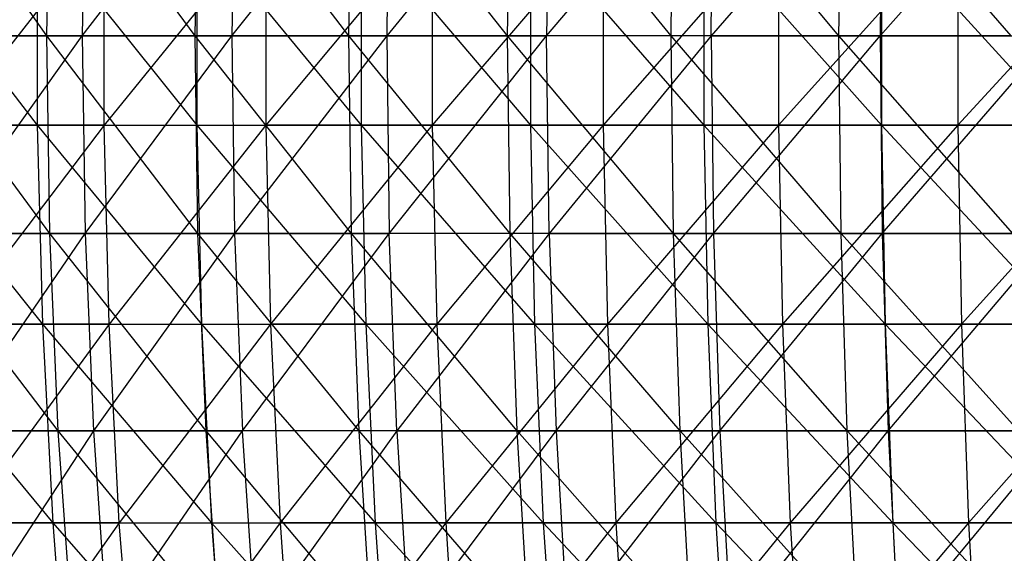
# Model space of a CAD drawing. Extents: x -125 to 125, y -143 to 0.
# Tile 48 of 256: x -37.62 to -25.2, y -89.53 to -82.8. Entities that reach past the tile are written whole.
import ezdxf

# ---------------------------------------------------------------- set-up
doc = ezdxf.new("R2010")
doc.units = 0
doc.header["$LTSCALE"] = 25.4
doc.layers.get('0').update_dxf_attribs({"linetype": 'CONTINUOUS'})

# ---------------------------------------------------------------- blocks, each defined once
blk = doc.blocks.new('NL2500027000_STL_3')
at = {"color": 0}
for p, q in [((-37.273, -83, 42.054), (-39.037, -80.506, 40.352)), ((-37.273, -83, 42.054), (-39.037, -80.506, 40.352)), ((-37.273, -83, 42.054), (-37.24, -80.506, 42.016)), ((-37.273, -83, 42.054), (-37.24, -80.506, 42.016)), ((-35.404, -83, 43.64), (-37.24, -80.506, 42.016)), ((-35.404, -83, 43.64), (-37.24, -80.506, 42.016)), ((-36.796, -80.506, -42.406), (-36.829, -83, -42.444)), ((-36.829, -83, -42.444), (-34.911, -80.506, -43.97)), ((-36.796, -80.506, -42.406), (-36.829, -83, -42.444)), ((-36.829, -83, -42.444), (-34.911, -80.506, -43.97)), ((-35.404, -83, 43.64), (-35.372, -80.506, 43.6)), ((-35.404, -83, 43.64), (-35.372, -80.506, 43.6)), ((-33.466, -83, 45.142), (-35.372, -80.506, 43.6)), ((-33.466, -83, 45.142), (-35.372, -80.506, 43.6)), ((-34.911, -80.506, -43.97), (-34.942, -83, -44.01)), ((-34.942, -83, -44.01), (-32.96, -80.506, -45.451)), ((-34.911, -80.506, -43.97), (-34.942, -83, -44.01)), ((-34.942, -83, -44.01), (-32.96, -80.506, -45.451)), ((-33.466, -83, 45.142), (-33.436, -80.506, 45.102)), ((-33.466, -83, 45.142), (-33.436, -80.506, 45.102)), ((-31.465, -83, 46.559), (-33.436, -80.506, 45.102)), ((-31.465, -83, 46.559), (-33.436, -80.506, 45.102)), ((-30.946, -80.506, -46.846), (-32.989, -83, -45.492)), ((-32.96, -80.506, -45.451), (-32.989, -83, -45.492)), ((-30.946, -80.506, -46.846), (-32.989, -83, -45.492)), ((-32.96, -80.506, -45.451), (-32.989, -83, -45.492)), ((-31.465, -83, 46.559), (-31.437, -80.506, 46.517)), ((-31.465, -83, 46.559), (-31.437, -80.506, 46.517)), ((-29.405, -83, 47.887), (-31.437, -80.506, 46.517)), ((-29.405, -83, 47.887), (-31.437, -80.506, 46.517)), ((-30.946, -80.506, -46.846), (-30.974, -83, -46.888)), ((-30.974, -83, -46.888), (-28.873, -80.506, -48.151)), ((-30.946, -80.506, -46.846), (-30.974, -83, -46.888)), ((-30.974, -83, -46.888), (-28.873, -80.506, -48.151)), ((-29.405, -83, 47.887), (-29.378, -80.506, 47.844)), ((-29.405, -83, 47.887), (-29.378, -80.506, 47.844)), ((-27.288, -83, 49.124), (-29.378, -80.506, 47.844)), ((-27.288, -83, 49.124), (-29.378, -80.506, 47.844)), ((-26.745, -80.506, -49.365), (-28.899, -83, -48.194)), ((-28.899, -83, -48.194), (-28.873, -80.506, -48.151)), ((-28.899, -83, -48.194), (-28.873, -80.506, -48.151)), ((-26.745, -80.506, -49.365), (-28.899, -83, -48.194)), ((-27.288, -83, 49.124), (-27.263, -80.506, 49.08)), ((-27.288, -83, 49.124), (-27.263, -80.506, 49.08)), ((-25.119, -83, 50.268), (-27.263, -80.506, 49.08)), ((-25.119, -83, 50.268), (-27.263, -80.506, 49.08)), ((-26.745, -80.506, -49.365), (-26.769, -83, -49.409)), ((-26.769, -83, -49.409), (-24.567, -80.506, -50.484)), ((-26.745, -80.506, -49.365), (-26.769, -83, -49.409)), ((-26.769, -83, -49.409), (-24.567, -80.506, -50.484)), ((-39.34, -81.612, 45.286), (-37.396, -84.125, 46.904)), ((-39.34, -81.612, 45.286), (-37.396, -84.125, 46.904)), ((-36.553, -81.612, -47.564), (-38.526, -84.125, -45.981)), ((-36.553, -81.612, -47.564), (-38.526, -84.125, -45.981)), ((-37.396, -81.612, 46.904), (-35.385, -84.125, 48.439)), ((-37.396, -81.612, 46.904), (-35.385, -84.125, 48.439)), ((-37.396, -81.612, 46.904), (-37.396, -84.125, 46.904)), ((-37.396, -81.612, 46.904), (-37.396, -84.125, 46.904)), ((-36.553, -84.125, -47.564), (-36.553, -81.612, -47.564)), ((-34.515, -81.612, -49.062), (-36.553, -84.125, -47.564)), ((-34.515, -81.612, -49.062), (-36.553, -84.125, -47.564)), ((-36.553, -84.125, -47.564), (-36.553, -81.612, -47.564)), ((-35.385, -81.612, 48.438), (-33.312, -84.125, 49.887)), ((-35.385, -81.612, 48.438), (-33.312, -84.125, 49.887)), ((-35.385, -81.612, 48.438), (-35.385, -84.125, 48.439)), ((-35.385, -81.612, 48.438), (-35.385, -84.125, 48.439)), ((-34.515, -81.612, -49.062), (-34.515, -84.125, -49.063)), ((-34.515, -81.612, -49.062), (-34.515, -84.125, -49.063)), ((-32.416, -81.612, -50.474), (-34.515, -84.125, -49.063)), ((-32.416, -81.612, -50.474), (-34.515, -84.125, -49.063)), ((-33.312, -81.612, 49.887), (-31.179, -84.125, 51.247)), ((-33.312, -81.612, 49.887), (-31.179, -84.125, 51.247)), ((-33.312, -81.612, 49.887), (-33.312, -84.125, 49.887)), ((-33.312, -81.612, 49.887), (-33.312, -84.125, 49.887)), ((-32.416, -81.612, -50.474), (-32.416, -84.125, -50.474)), ((-32.416, -81.612, -50.474), (-32.416, -84.125, -50.474)), ((-30.26, -81.612, -51.795), (-32.416, -84.125, -50.474)), ((-30.26, -81.612, -51.795), (-32.416, -84.125, -50.474)), ((-31.179, -81.612, 51.247), (-28.991, -84.125, 52.516)), ((-31.179, -81.612, 51.247), (-28.991, -84.125, 52.516)), ((-31.179, -81.612, 51.247), (-31.179, -84.125, 51.247)), ((-31.179, -81.612, 51.247), (-31.179, -84.125, 51.247)), ((-30.26, -81.612, -51.795), (-30.26, -84.125, -51.796)), ((-30.26, -81.612, -51.795), (-30.26, -84.125, -51.796)), ((-28.049, -81.612, -53.025), (-30.26, -84.125, -51.796)), ((-28.049, -81.612, -53.025), (-30.26, -84.125, -51.796)), ((-28.991, -81.612, 52.516), (-26.751, -84.125, 53.692)), ((-28.991, -81.612, 52.516), (-26.751, -84.125, 53.692)), ((-28.991, -81.612, 52.516), (-28.991, -84.125, 52.516)), ((-28.991, -81.612, 52.516), (-28.991, -84.125, 52.516)), ((-28.049, -81.612, -53.025), (-28.049, -84.125, -53.025)), ((-28.049, -81.612, -53.025), (-28.049, -84.125, -53.025)), ((-25.789, -81.612, -54.16), (-28.049, -84.125, -53.025)), ((-25.789, -81.612, -54.16), (-28.049, -84.125, -53.025)), ((-26.751, -81.612, 53.691), (-24.464, -84.125, 54.772)), ((-26.751, -81.612, 53.691), (-24.464, -84.125, 54.772)), ((-26.751, -81.612, 53.691), (-26.751, -84.125, 53.692)), ((-26.751, -81.612, 53.691), (-26.751, -84.125, 53.692)), ((-25.789, -81.612, -54.16), (-25.789, -84.125, -54.161)), ((-25.789, -81.612, -54.16), (-25.789, -84.125, -54.161)), ((-23.483, -81.612, -55.199), (-25.789, -84.125, -54.161)), ((-23.483, -81.612, -55.199), (-25.789, -84.125, -54.161)), ((-37.273, -83, 42.054), (-39.072, -83, 40.388)), ((-37.273, -83, 42.054), (-39.072, -83, 40.388)), ((-37.237, -85.494, 42.012), (-39.072, -83, 40.388)), ((-37.237, -85.494, 42.012), (-39.072, -83, 40.388)), ((-38.645, -83, -40.797), (-36.829, -83, -42.444)), ((-38.645, -83, -40.797), (-36.829, -83, -42.444)), ((-38.607, -85.494, -40.757), (-36.829, -83, -42.444)), ((-38.607, -85.494, -40.757), (-36.829, -83, -42.444)), ((-35.404, -83, 43.64), (-37.273, -83, 42.054)), ((-35.404, -83, 43.64), (-37.273, -83, 42.054)), ((-35.369, -85.494, 43.597), (-37.273, -83, 42.054)), ((-35.369, -85.494, 43.597), (-37.273, -83, 42.054)), ((-37.237, -85.494, 42.012), (-37.273, -83, 42.054)), ((-37.237, -85.494, 42.012), (-37.273, -83, 42.054)), ((-36.829, -83, -42.444), (-34.942, -83, -44.01)), ((-36.829, -83, -42.444), (-34.942, -83, -44.01)), ((-36.829, -83, -42.444), (-36.793, -85.494, -42.402)), ((-36.829, -83, -42.444), (-36.793, -85.494, -42.402)), ((-36.793, -85.494, -42.402), (-34.942, -83, -44.01)), ((-36.793, -85.494, -42.402), (-34.942, -83, -44.01)), ((-33.466, -83, 45.142), (-35.404, -83, 43.64)), ((-33.466, -83, 45.142), (-35.404, -83, 43.64)), ((-33.434, -85.494, 45.098), (-35.404, -83, 43.64)), ((-33.434, -85.494, 45.098), (-35.404, -83, 43.64)), ((-35.369, -85.494, 43.597), (-35.404, -83, 43.64)), ((-35.369, -85.494, 43.597), (-35.404, -83, 43.64)), ((-34.942, -83, -44.01), (-32.989, -83, -45.492)), ((-34.942, -83, -44.01), (-32.989, -83, -45.492)), ((-34.942, -83, -44.01), (-34.908, -85.494, -43.967)), ((-34.942, -83, -44.01), (-34.908, -85.494, -43.967)), ((-32.989, -83, -45.492), (-34.908, -85.494, -43.967)), ((-32.989, -83, -45.492), (-34.908, -85.494, -43.967)), ((-31.465, -83, 46.559), (-33.466, -83, 45.142)), ((-31.465, -83, 46.559), (-33.466, -83, 45.142)), ((-31.435, -85.494, 46.513), (-33.466, -83, 45.142)), ((-31.435, -85.494, 46.513), (-33.466, -83, 45.142)), ((-33.434, -85.494, 45.098), (-33.466, -83, 45.142)), ((-33.434, -85.494, 45.098), (-33.466, -83, 45.142)), ((-32.989, -83, -45.492), (-30.974, -83, -46.888)), ((-32.989, -83, -45.492), (-30.974, -83, -46.888)), ((-32.989, -83, -45.492), (-32.957, -85.494, -45.447)), ((-32.989, -83, -45.492), (-32.957, -85.494, -45.447)), ((-32.957, -85.494, -45.447), (-30.974, -83, -46.888)), ((-32.957, -85.494, -45.447), (-30.974, -83, -46.888)), ((-29.405, -83, 47.887), (-31.465, -83, 46.559)), ((-29.405, -83, 47.887), (-31.465, -83, 46.559)), ((-29.376, -85.494, 47.84), (-31.465, -83, 46.559)), ((-29.376, -85.494, 47.84), (-31.465, -83, 46.559)), ((-31.435, -85.494, 46.513), (-31.465, -83, 46.559)), ((-31.435, -85.494, 46.513), (-31.465, -83, 46.559)), ((-30.943, -85.494, -46.842), (-30.974, -83, -46.888)), ((-30.943, -85.494, -46.842), (-30.974, -83, -46.888)), ((-28.899, -83, -48.194), (-30.974, -83, -46.888)), ((-28.899, -83, -48.194), (-30.974, -83, -46.888)), ((-28.899, -83, -48.194), (-30.943, -85.494, -46.842)), ((-28.899, -83, -48.194), (-30.943, -85.494, -46.842)), ((-27.288, -83, 49.124), (-29.405, -83, 47.887)), ((-27.288, -83, 49.124), (-29.405, -83, 47.887)), ((-27.261, -85.494, 49.076), (-29.405, -83, 47.887)), ((-27.261, -85.494, 49.076), (-29.405, -83, 47.887)), ((-29.376, -85.494, 47.84), (-29.405, -83, 47.887)), ((-29.376, -85.494, 47.84), (-29.405, -83, 47.887)), ((-28.899, -83, -48.194), (-26.769, -83, -49.409)), ((-28.899, -83, -48.194), (-26.769, -83, -49.409)), ((-28.899, -83, -48.194), (-28.871, -85.494, -48.147)), ((-28.899, -83, -48.194), (-28.871, -85.494, -48.147)), ((-28.871, -85.494, -48.147), (-26.769, -83, -49.409)), ((-28.871, -85.494, -48.147), (-26.769, -83, -49.409)), ((-25.119, -83, 50.268), (-27.288, -83, 49.124)), ((-25.119, -83, 50.268), (-27.288, -83, 49.124)), ((-25.094, -85.494, 50.219), (-27.288, -83, 49.124)), ((-25.094, -85.494, 50.219), (-27.288, -83, 49.124)), ((-27.261, -85.494, 49.076), (-27.288, -83, 49.124)), ((-27.261, -85.494, 49.076), (-27.288, -83, 49.124)), ((-26.769, -83, -49.409), (-24.589, -83, -50.529)), ((-26.769, -83, -49.409), (-24.589, -83, -50.529)), ((-26.769, -83, -49.409), (-26.743, -85.494, -49.36)), ((-26.769, -83, -49.409), (-26.743, -85.494, -49.36)), ((-26.743, -85.494, -49.36), (-24.589, -83, -50.529)), ((-26.743, -85.494, -49.36), (-24.589, -83, -50.529)), ((-39.34, -84.125, 45.286), (-37.396, -84.125, 46.904)), ((-39.34, -84.125, 45.286), (-37.396, -84.125, 46.904)), ((-39.34, -84.125, 45.286), (-37.331, -86.636, 46.822)), ((-39.34, -84.125, 45.286), (-37.331, -86.636, 46.822)), ((-36.553, -84.125, -47.564), (-38.526, -84.125, -45.981)), ((-36.553, -84.125, -47.564), (-38.526, -84.125, -45.981)), ((-36.553, -84.125, -47.564), (-38.458, -86.636, -45.9)), ((-36.553, -84.125, -47.564), (-38.458, -86.636, -45.9)), ((-37.396, -84.125, 46.904), (-35.385, -84.125, 48.439)), ((-37.396, -84.125, 46.904), (-35.385, -84.125, 48.439)), ((-37.396, -84.125, 46.904), (-35.324, -86.636, 48.354)), ((-37.396, -84.125, 46.904), (-35.324, -86.636, 48.354)), ((-37.396, -84.125, 46.904), (-37.331, -86.636, 46.822)), ((-37.396, -84.125, 46.904), (-37.331, -86.636, 46.822)), ((-36.489, -86.636, -47.481), (-36.553, -84.125, -47.564)), ((-36.553, -84.125, -47.564), (-34.515, -84.125, -49.063)), ((-36.553, -84.125, -47.564), (-34.515, -84.125, -49.063)), ((-36.489, -86.636, -47.481), (-36.553, -84.125, -47.564)), ((-34.515, -84.125, -49.063), (-36.489, -86.636, -47.481)), ((-34.515, -84.125, -49.063), (-36.489, -86.636, -47.481)), ((-35.385, -84.125, 48.439), (-33.312, -84.125, 49.887)), ((-35.385, -84.125, 48.439), (-33.312, -84.125, 49.887)), ((-35.385, -84.125, 48.439), (-33.254, -86.636, 49.8)), ((-35.385, -84.125, 48.439), (-33.254, -86.636, 49.8)), ((-35.385, -84.125, 48.439), (-35.324, -86.636, 48.354)), ((-35.385, -84.125, 48.439), (-35.324, -86.636, 48.354)), ((-32.416, -84.125, -50.474), (-34.515, -84.125, -49.063)), ((-34.515, -84.125, -49.063), (-34.455, -86.636, -48.977)), ((-34.515, -84.125, -49.063), (-34.455, -86.636, -48.977)), ((-32.416, -84.125, -50.474), (-34.515, -84.125, -49.063)), ((-32.416, -84.125, -50.474), (-34.455, -86.636, -48.977)), ((-32.416, -84.125, -50.474), (-34.455, -86.636, -48.977)), ((-33.312, -84.125, 49.887), (-31.179, -84.125, 51.247)), ((-33.312, -84.125, 49.887), (-31.179, -84.125, 51.247)), ((-33.312, -84.125, 49.887), (-31.125, -86.636, 51.158)), ((-33.312, -84.125, 49.887), (-31.125, -86.636, 51.158)), ((-33.312, -84.125, 49.887), (-33.254, -86.636, 49.8)), ((-33.312, -84.125, 49.887), (-33.254, -86.636, 49.8)), ((-30.26, -84.125, -51.796), (-32.416, -84.125, -50.474)), ((-32.416, -84.125, -50.474), (-32.36, -86.636, -50.386)), ((-32.416, -84.125, -50.474), (-32.36, -86.636, -50.386)), ((-30.26, -84.125, -51.796), (-32.416, -84.125, -50.474)), ((-30.26, -84.125, -51.796), (-32.36, -86.636, -50.386)), ((-30.26, -84.125, -51.796), (-32.36, -86.636, -50.386)), ((-31.179, -84.125, 51.247), (-28.991, -84.125, 52.516)), ((-31.179, -84.125, 51.247), (-28.991, -84.125, 52.516)), ((-31.179, -84.125, 51.247), (-28.94, -86.636, 52.424)), ((-31.179, -84.125, 51.247), (-28.94, -86.636, 52.424)), ((-31.179, -84.125, 51.247), (-31.125, -86.636, 51.158)), ((-31.179, -84.125, 51.247), (-31.125, -86.636, 51.158)), ((-28.049, -84.125, -53.025), (-30.26, -84.125, -51.796)), ((-30.26, -84.125, -51.796), (-30.207, -86.636, -51.705)), ((-30.26, -84.125, -51.796), (-30.207, -86.636, -51.705)), ((-28.049, -84.125, -53.025), (-30.26, -84.125, -51.796)), ((-28.049, -84.125, -53.025), (-30.207, -86.636, -51.705)), ((-28.049, -84.125, -53.025), (-30.207, -86.636, -51.705)), ((-28.991, -84.125, 52.516), (-26.751, -84.125, 53.692)), ((-28.991, -84.125, 52.516), (-26.751, -84.125, 53.692)), ((-28.991, -84.125, 52.516), (-26.705, -86.636, 53.598)), ((-28.991, -84.125, 52.516), (-26.705, -86.636, 53.598)), ((-28.991, -84.125, 52.516), (-28.94, -86.636, 52.424)), ((-28.991, -84.125, 52.516), (-28.94, -86.636, 52.424)), ((-25.789, -84.125, -54.161), (-28.049, -84.125, -53.025)), ((-28.049, -84.125, -53.025), (-28, -86.636, -52.932)), ((-28.049, -84.125, -53.025), (-28, -86.636, -52.932)), ((-25.789, -84.125, -54.161), (-28.049, -84.125, -53.025)), ((-25.789, -84.125, -54.161), (-28, -86.636, -52.932)), ((-25.789, -84.125, -54.161), (-28, -86.636, -52.932)), ((-26.751, -84.125, 53.692), (-24.464, -84.125, 54.772)), ((-26.751, -84.125, 53.692), (-24.464, -84.125, 54.772)), ((-26.751, -84.125, 53.692), (-24.421, -86.636, 54.676)), ((-26.751, -84.125, 53.692), (-24.421, -86.636, 54.676)), ((-26.751, -84.125, 53.692), (-26.705, -86.636, 53.598)), ((-26.751, -84.125, 53.692), (-26.705, -86.636, 53.598)), ((-23.483, -84.125, -55.2), (-25.789, -84.125, -54.161)), ((-25.789, -84.125, -54.161), (-25.744, -86.636, -54.066)), ((-25.789, -84.125, -54.161), (-25.744, -86.636, -54.066)), ((-23.483, -84.125, -55.2), (-25.789, -84.125, -54.161)), ((-23.483, -84.125, -55.2), (-25.744, -86.636, -54.066)), ((-23.483, -84.125, -55.2), (-25.744, -86.636, -54.066)), ((-37.237, -85.494, 42.012), (-39.034, -85.494, 40.348)), ((-37.237, -85.494, 42.012), (-39.034, -85.494, 40.348)), ((-37.13, -87.984, 41.892), (-39.034, -85.494, 40.348)), ((-37.13, -87.984, 41.892), (-39.034, -85.494, 40.348)), ((-38.607, -85.494, -40.757), (-36.793, -85.494, -42.402)), ((-38.607, -85.494, -40.757), (-36.793, -85.494, -42.402)), ((-38.497, -87.984, -40.64), (-36.793, -85.494, -42.402)), ((-38.497, -87.984, -40.64), (-36.793, -85.494, -42.402)), ((-35.369, -85.494, 43.597), (-37.237, -85.494, 42.012)), ((-35.369, -85.494, 43.597), (-37.237, -85.494, 42.012)), ((-35.268, -87.984, 43.472), (-37.237, -85.494, 42.012)), ((-35.268, -87.984, 43.472), (-37.237, -85.494, 42.012)), ((-37.13, -87.984, 41.892), (-37.237, -85.494, 42.012)), ((-37.13, -87.984, 41.892), (-37.237, -85.494, 42.012)), ((-36.793, -85.494, -42.402), (-34.908, -85.494, -43.967)), ((-36.793, -85.494, -42.402), (-34.908, -85.494, -43.967)), ((-36.793, -85.494, -42.402), (-36.687, -87.984, -42.281)), ((-36.793, -85.494, -42.402), (-36.687, -87.984, -42.281)), ((-34.908, -85.494, -43.967), (-36.687, -87.984, -42.281)), ((-34.908, -85.494, -43.967), (-36.687, -87.984, -42.281)), ((-33.434, -85.494, 45.098), (-35.369, -85.494, 43.597)), ((-33.434, -85.494, 45.098), (-35.369, -85.494, 43.597)), ((-33.338, -87.984, 44.969), (-35.369, -85.494, 43.597)), ((-33.338, -87.984, 44.969), (-35.369, -85.494, 43.597)), ((-35.268, -87.984, 43.472), (-35.369, -85.494, 43.597)), ((-35.268, -87.984, 43.472), (-35.369, -85.494, 43.597)), ((-34.908, -85.494, -43.967), (-32.957, -85.494, -45.447)), ((-34.908, -85.494, -43.967), (-32.957, -85.494, -45.447)), ((-34.908, -85.494, -43.967), (-34.808, -87.984, -43.841)), ((-34.908, -85.494, -43.967), (-34.808, -87.984, -43.841)), ((-34.808, -87.984, -43.841), (-32.957, -85.494, -45.447)), ((-34.808, -87.984, -43.841), (-32.957, -85.494, -45.447)), ((-31.435, -85.494, 46.513), (-33.434, -85.494, 45.098)), ((-31.435, -85.494, 46.513), (-33.434, -85.494, 45.098)), ((-31.345, -87.984, 46.38), (-33.434, -85.494, 45.098)), ((-31.345, -87.984, 46.38), (-33.434, -85.494, 45.098)), ((-33.338, -87.984, 44.969), (-33.434, -85.494, 45.098)), ((-33.338, -87.984, 44.969), (-33.434, -85.494, 45.098)), ((-32.863, -87.984, -45.317), (-32.957, -85.494, -45.447)), ((-32.863, -87.984, -45.317), (-32.957, -85.494, -45.447)), ((-30.943, -85.494, -46.842), (-32.957, -85.494, -45.447)), ((-30.943, -85.494, -46.842), (-32.957, -85.494, -45.447)), ((-30.943, -85.494, -46.842), (-32.863, -87.984, -45.317)), ((-30.943, -85.494, -46.842), (-32.863, -87.984, -45.317)), ((-29.376, -85.494, 47.84), (-31.435, -85.494, 46.513)), ((-29.376, -85.494, 47.84), (-31.435, -85.494, 46.513)), ((-29.292, -87.984, 47.704), (-31.435, -85.494, 46.513)), ((-29.292, -87.984, 47.704), (-31.435, -85.494, 46.513)), ((-31.345, -87.984, 46.38), (-31.435, -85.494, 46.513)), ((-31.345, -87.984, 46.38), (-31.435, -85.494, 46.513)), ((-30.943, -85.494, -46.842), (-28.871, -85.494, -48.147)), ((-30.943, -85.494, -46.842), (-28.871, -85.494, -48.147)), ((-30.943, -85.494, -46.842), (-30.855, -87.984, -46.708)), ((-30.943, -85.494, -46.842), (-30.855, -87.984, -46.708)), ((-30.855, -87.984, -46.708), (-28.871, -85.494, -48.147)), ((-30.855, -87.984, -46.708), (-28.871, -85.494, -48.147)), ((-27.261, -85.494, 49.076), (-29.376, -85.494, 47.84)), ((-27.261, -85.494, 49.076), (-29.376, -85.494, 47.84)), ((-27.183, -87.984, 48.936), (-29.376, -85.494, 47.84)), ((-27.183, -87.984, 48.936), (-29.376, -85.494, 47.84)), ((-29.292, -87.984, 47.704), (-29.376, -85.494, 47.84)), ((-29.292, -87.984, 47.704), (-29.376, -85.494, 47.84)), ((-28.871, -85.494, -48.147), (-26.743, -85.494, -49.36)), ((-28.871, -85.494, -48.147), (-26.743, -85.494, -49.36)), ((-28.871, -85.494, -48.147), (-28.788, -87.984, -48.009)), ((-28.871, -85.494, -48.147), (-28.788, -87.984, -48.009)), ((-28.788, -87.984, -48.009), (-26.743, -85.494, -49.36)), ((-28.788, -87.984, -48.009), (-26.743, -85.494, -49.36)), ((-25.094, -85.494, 50.219), (-27.261, -85.494, 49.076)), ((-25.094, -85.494, 50.219), (-27.261, -85.494, 49.076)), ((-25.023, -87.984, 50.075), (-27.261, -85.494, 49.076)), ((-25.023, -87.984, 50.075), (-27.261, -85.494, 49.076)), ((-27.183, -87.984, 48.936), (-27.261, -85.494, 49.076)), ((-27.183, -87.984, 48.936), (-27.261, -85.494, 49.076)), ((-26.743, -85.494, -49.36), (-24.565, -85.494, -50.48)), ((-26.743, -85.494, -49.36), (-24.565, -85.494, -50.48)), ((-26.743, -85.494, -49.36), (-26.667, -87.984, -49.219)), ((-26.743, -85.494, -49.36), (-26.667, -87.984, -49.219)), ((-26.667, -87.984, -49.219), (-24.565, -85.494, -50.48)), ((-26.667, -87.984, -49.219), (-24.565, -85.494, -50.48)), ((-39.271, -86.636, 45.207), (-37.331, -86.636, 46.822)), ((-39.271, -86.636, 45.207), (-37.331, -86.636, 46.822)), ((-39.271, -86.636, 45.207), (-37.2, -89.141, 46.658)), ((-39.271, -86.636, 45.207), (-37.2, -89.141, 46.658)), ((-36.489, -86.636, -47.481), (-38.458, -86.636, -45.9)), ((-36.489, -86.636, -47.481), (-38.458, -86.636, -45.9)), ((-36.489, -86.636, -47.481), (-38.323, -89.141, -45.739)), ((-36.489, -86.636, -47.481), (-38.323, -89.141, -45.739)), ((-37.331, -86.636, 46.822), (-35.324, -86.636, 48.354)), ((-37.331, -86.636, 46.822), (-35.324, -86.636, 48.354)), ((-37.331, -86.636, 46.822), (-35.2, -89.141, 48.184)), ((-37.331, -86.636, 46.822), (-35.2, -89.141, 48.184)), ((-37.331, -86.636, 46.822), (-37.2, -89.141, 46.658)), ((-37.331, -86.636, 46.822), (-37.2, -89.141, 46.658)), ((-36.361, -89.141, -47.314), (-36.489, -86.636, -47.481)), ((-36.489, -86.636, -47.481), (-34.455, -86.636, -48.977)), ((-36.489, -86.636, -47.481), (-34.455, -86.636, -48.977)), ((-36.361, -89.141, -47.314), (-36.489, -86.636, -47.481)), ((-34.455, -86.636, -48.977), (-36.361, -89.141, -47.314)), ((-34.455, -86.636, -48.977), (-36.361, -89.141, -47.314)), ((-35.324, -86.636, 48.354), (-33.254, -86.636, 49.8)), ((-35.324, -86.636, 48.354), (-33.254, -86.636, 49.8)), ((-35.324, -86.636, 48.354), (-33.137, -89.141, 49.626)), ((-35.324, -86.636, 48.354), (-33.137, -89.141, 49.626)), ((-35.324, -86.636, 48.354), (-35.2, -89.141, 48.184)), ((-35.324, -86.636, 48.354), (-35.2, -89.141, 48.184)), ((-32.36, -86.636, -50.386), (-34.455, -86.636, -48.977)), ((-34.455, -86.636, -48.977), (-34.334, -89.141, -48.805)), ((-34.455, -86.636, -48.977), (-34.334, -89.141, -48.805)), ((-32.36, -86.636, -50.386), (-34.455, -86.636, -48.977)), ((-32.36, -86.636, -50.386), (-34.334, -89.141, -48.805)), ((-32.36, -86.636, -50.386), (-34.334, -89.141, -48.805)), ((-33.254, -86.636, 49.8), (-31.125, -86.636, 51.158)), ((-33.254, -86.636, 49.8), (-31.125, -86.636, 51.158)), ((-33.254, -86.636, 49.8), (-31.016, -89.141, 50.978)), ((-33.254, -86.636, 49.8), (-31.016, -89.141, 50.978)), ((-33.254, -86.636, 49.8), (-33.137, -89.141, 49.626)), ((-33.254, -86.636, 49.8), (-33.137, -89.141, 49.626)), ((-30.207, -86.636, -51.705), (-32.36, -86.636, -50.386)), ((-32.36, -86.636, -50.386), (-32.246, -89.141, -50.209)), ((-32.36, -86.636, -50.386), (-32.246, -89.141, -50.209)), ((-30.207, -86.636, -51.705), (-32.36, -86.636, -50.386)), ((-30.207, -86.636, -51.705), (-32.246, -89.141, -50.209)), ((-30.207, -86.636, -51.705), (-32.246, -89.141, -50.209)), ((-31.125, -86.636, 51.158), (-28.94, -86.636, 52.424)), ((-31.125, -86.636, 51.158), (-28.94, -86.636, 52.424)), ((-31.125, -86.636, 51.158), (-28.839, -89.141, 52.241)), ((-31.125, -86.636, 51.158), (-28.839, -89.141, 52.241)), ((-31.125, -86.636, 51.158), (-31.016, -89.141, 50.978)), ((-31.125, -86.636, 51.158), (-31.016, -89.141, 50.978)), ((-28, -86.636, -52.932), (-30.207, -86.636, -51.705)), ((-30.207, -86.636, -51.705), (-30.101, -89.141, -51.524)), ((-30.207, -86.636, -51.705), (-30.101, -89.141, -51.524)), ((-28, -86.636, -52.932), (-30.207, -86.636, -51.705)), ((-28, -86.636, -52.932), (-30.101, -89.141, -51.524)), ((-28, -86.636, -52.932), (-30.101, -89.141, -51.524)), ((-28.94, -86.636, 52.424), (-26.705, -86.636, 53.598)), ((-28.94, -86.636, 52.424), (-26.705, -86.636, 53.598)), ((-28.94, -86.636, 52.424), (-26.611, -89.141, 53.41)), ((-28.94, -86.636, 52.424), (-26.611, -89.141, 53.41)), ((-28.94, -86.636, 52.424), (-28.839, -89.141, 52.241)), ((-28.94, -86.636, 52.424), (-28.839, -89.141, 52.241)), ((-25.744, -86.636, -54.066), (-28, -86.636, -52.932)), ((-28, -86.636, -52.932), (-27.902, -89.141, -52.747)), ((-28, -86.636, -52.932), (-27.902, -89.141, -52.747)), ((-25.744, -86.636, -54.066), (-28, -86.636, -52.932)), ((-25.744, -86.636, -54.066), (-27.902, -89.141, -52.747)), ((-25.744, -86.636, -54.066), (-27.902, -89.141, -52.747)), ((-26.705, -86.636, 53.598), (-24.421, -86.636, 54.676)), ((-26.705, -86.636, 53.598), (-24.421, -86.636, 54.676)), ((-26.705, -86.636, 53.598), (-24.336, -89.141, 54.484)), ((-26.705, -86.636, 53.598), (-24.336, -89.141, 54.484)), ((-26.705, -86.636, 53.598), (-26.611, -89.141, 53.41)), ((-26.705, -86.636, 53.598), (-26.611, -89.141, 53.41)), ((-23.442, -86.636, -55.103), (-25.744, -86.636, -54.066)), ((-25.744, -86.636, -54.066), (-25.654, -89.141, -53.876)), ((-25.744, -86.636, -54.066), (-25.654, -89.141, -53.876)), ((-23.442, -86.636, -55.103), (-25.744, -86.636, -54.066)), ((-23.442, -86.636, -55.103), (-25.654, -89.141, -53.876)), ((-23.442, -86.636, -55.103), (-25.654, -89.141, -53.876)), ((-37.13, -87.984, 41.892), (-38.922, -87.984, 40.233)), ((-37.13, -87.984, 41.892), (-38.922, -87.984, 40.233)), ((-38.497, -87.984, -40.64), (-36.687, -87.984, -42.281)), ((-38.497, -87.984, -40.64), (-36.687, -87.984, -42.281)), ((-36.687, -87.984, -42.281), (-38.314, -90.464, -40.447)), ((-36.687, -87.984, -42.281), (-38.314, -90.464, -40.447)), ((-35.268, -87.984, 43.472), (-37.13, -87.984, 41.892)), ((-35.268, -87.984, 43.472), (-37.13, -87.984, 41.892)), ((-35.1, -90.464, 43.266), (-37.13, -87.984, 41.892)), ((-35.1, -90.464, 43.266), (-37.13, -87.984, 41.892)), ((-36.954, -90.464, 41.694), (-37.13, -87.984, 41.892)), ((-36.954, -90.464, 41.694), (-37.13, -87.984, 41.892)), ((-36.687, -87.984, -42.281), (-34.808, -87.984, -43.841)), ((-36.687, -87.984, -42.281), (-34.808, -87.984, -43.841)), ((-36.687, -87.984, -42.281), (-36.513, -90.464, -42.08)), ((-36.687, -87.984, -42.281), (-36.513, -90.464, -42.08)), ((-36.513, -90.464, -42.08), (-34.808, -87.984, -43.841)), ((-36.513, -90.464, -42.08), (-34.808, -87.984, -43.841)), ((-33.338, -87.984, 44.969), (-35.268, -87.984, 43.472)), ((-33.338, -87.984, 44.969), (-35.268, -87.984, 43.472)), ((-33.18, -90.464, 44.756), (-35.268, -87.984, 43.472)), ((-33.18, -90.464, 44.756), (-35.268, -87.984, 43.472)), ((-35.1, -90.464, 43.266), (-35.268, -87.984, 43.472)), ((-35.1, -90.464, 43.266), (-35.268, -87.984, 43.472)), ((-34.643, -90.464, -43.633), (-34.808, -87.984, -43.841)), ((-34.643, -90.464, -43.633), (-34.808, -87.984, -43.841)), ((-32.863, -87.984, -45.317), (-34.808, -87.984, -43.841)), ((-32.863, -87.984, -45.317), (-34.808, -87.984, -43.841)), ((-32.863, -87.984, -45.317), (-34.643, -90.464, -43.633)), ((-32.863, -87.984, -45.317), (-34.643, -90.464, -43.633)), ((-31.345, -87.984, 46.38), (-33.338, -87.984, 44.969)), ((-31.345, -87.984, 46.38), (-33.338, -87.984, 44.969)), ((-31.196, -90.464, 46.16), (-33.338, -87.984, 44.969)), ((-31.196, -90.464, 46.16), (-33.338, -87.984, 44.969)), ((-33.18, -90.464, 44.756), (-33.338, -87.984, 44.969)), ((-33.18, -90.464, 44.756), (-33.338, -87.984, 44.969)), ((-32.863, -87.984, -45.317), (-30.855, -87.984, -46.708)), ((-32.863, -87.984, -45.317), (-30.855, -87.984, -46.708)), ((-32.863, -87.984, -45.317), (-32.707, -90.464, -45.102)), ((-32.863, -87.984, -45.317), (-32.707, -90.464, -45.102)), ((-32.707, -90.464, -45.102), (-30.855, -87.984, -46.708)), ((-32.707, -90.464, -45.102), (-30.855, -87.984, -46.708)), ((-29.292, -87.984, 47.704), (-31.345, -87.984, 46.38)), ((-29.292, -87.984, 47.704), (-31.345, -87.984, 46.38)), ((-29.153, -90.464, 47.477), (-31.345, -87.984, 46.38)), ((-29.153, -90.464, 47.477), (-31.345, -87.984, 46.38)), ((-31.196, -90.464, 46.16), (-31.345, -87.984, 46.38)), ((-31.196, -90.464, 46.16), (-31.345, -87.984, 46.38)), ((-30.855, -87.984, -46.708), (-28.788, -87.984, -48.009)), ((-30.855, -87.984, -46.708), (-28.788, -87.984, -48.009)), ((-30.855, -87.984, -46.708), (-30.708, -90.464, -46.486)), ((-30.855, -87.984, -46.708), (-30.708, -90.464, -46.486)), ((-30.708, -90.464, -46.486), (-28.788, -87.984, -48.009)), ((-30.708, -90.464, -46.486), (-28.788, -87.984, -48.009)), ((-27.183, -87.984, 48.936), (-29.292, -87.984, 47.704)), ((-27.183, -87.984, 48.936), (-29.292, -87.984, 47.704)), ((-27.054, -90.464, 48.704), (-29.292, -87.984, 47.704)), ((-27.054, -90.464, 48.704), (-29.292, -87.984, 47.704)), ((-29.153, -90.464, 47.477), (-29.292, -87.984, 47.704)), ((-29.153, -90.464, 47.477), (-29.292, -87.984, 47.704)), ((-28.788, -87.984, -48.009), (-26.667, -87.984, -49.219)), ((-28.788, -87.984, -48.009), (-26.667, -87.984, -49.219)), ((-28.788, -87.984, -48.009), (-28.652, -90.464, -47.781)), ((-28.788, -87.984, -48.009), (-28.652, -90.464, -47.781)), ((-28.652, -90.464, -47.781), (-26.667, -87.984, -49.219)), ((-28.652, -90.464, -47.781), (-26.667, -87.984, -49.219)), ((-25.023, -87.984, 50.075), (-27.183, -87.984, 48.936)), ((-25.023, -87.984, 50.075), (-27.183, -87.984, 48.936)), ((-24.904, -90.464, 49.837), (-27.183, -87.984, 48.936)), ((-24.904, -90.464, 49.837), (-27.183, -87.984, 48.936)), ((-27.054, -90.464, 48.704), (-27.183, -87.984, 48.936)), ((-27.054, -90.464, 48.704), (-27.183, -87.984, 48.936)), ((-26.667, -87.984, -49.219), (-24.494, -87.984, -50.336)), ((-26.667, -87.984, -49.219), (-24.494, -87.984, -50.336)), ((-26.667, -87.984, -49.219), (-26.54, -90.464, -48.986)), ((-26.667, -87.984, -49.219), (-26.54, -90.464, -48.986)), ((-26.54, -90.464, -48.986), (-24.494, -87.984, -50.336)), ((-26.54, -90.464, -48.986), (-24.494, -87.984, -50.336)), ((-39.134, -89.141, 45.048), (-37.2, -89.141, 46.658)), ((-39.134, -89.141, 45.048), (-37.2, -89.141, 46.658)), ((-36.361, -89.141, -47.314), (-38.323, -89.141, -45.739)), ((-36.361, -89.141, -47.314), (-38.323, -89.141, -45.739)), ((-36.361, -89.141, -47.314), (-38.121, -91.635, -45.498)), ((-36.361, -89.141, -47.314), (-38.121, -91.635, -45.498)), ((-37.2, -89.141, 46.658), (-35.2, -89.141, 48.184)), ((-37.2, -89.141, 46.658), (-35.2, -89.141, 48.184)), ((-37.2, -89.141, 46.658), (-35.014, -91.635, 47.93)), ((-37.2, -89.141, 46.658), (-35.014, -91.635, 47.93)), ((-37.2, -89.141, 46.658), (-37.003, -91.635, 46.412)), ((-37.2, -89.141, 46.658), (-37.003, -91.635, 46.412)), ((-36.169, -91.635, -47.065), (-36.361, -89.141, -47.314)), ((-36.361, -89.141, -47.314), (-34.334, -89.141, -48.805)), ((-36.361, -89.141, -47.314), (-34.334, -89.141, -48.805)), ((-36.169, -91.635, -47.065), (-36.361, -89.141, -47.314)), ((-34.334, -89.141, -48.805), (-36.169, -91.635, -47.065)), ((-34.334, -89.141, -48.805), (-36.169, -91.635, -47.065)), ((-35.2, -89.141, 48.184), (-33.137, -89.141, 49.626)), ((-35.2, -89.141, 48.184), (-33.137, -89.141, 49.626)), ((-35.2, -89.141, 48.184), (-32.962, -91.635, 49.364)), ((-35.2, -89.141, 48.184), (-32.962, -91.635, 49.364)), ((-35.2, -89.141, 48.184), (-35.014, -91.635, 47.93)), ((-35.2, -89.141, 48.184), (-35.014, -91.635, 47.93)), ((-32.246, -89.141, -50.209), (-34.334, -89.141, -48.805)), ((-34.334, -89.141, -48.805), (-34.153, -91.635, -48.548)), ((-34.334, -89.141, -48.805), (-34.153, -91.635, -48.548)), ((-32.246, -89.141, -50.209), (-34.334, -89.141, -48.805)), ((-32.246, -89.141, -50.209), (-34.153, -91.635, -48.548)), ((-32.246, -89.141, -50.209), (-34.153, -91.635, -48.548)), ((-33.137, -89.141, 49.626), (-31.016, -89.141, 50.978)), ((-33.137, -89.141, 49.626), (-31.016, -89.141, 50.978)), ((-33.137, -89.141, 49.626), (-30.852, -91.635, 50.709)), ((-33.137, -89.141, 49.626), (-30.852, -91.635, 50.709)), ((-33.137, -89.141, 49.626), (-32.962, -91.635, 49.364)), ((-33.137, -89.141, 49.626), (-32.962, -91.635, 49.364)), ((-30.101, -89.141, -51.524), (-32.246, -89.141, -50.209)), ((-32.246, -89.141, -50.209), (-32.076, -91.635, -49.944)), ((-32.246, -89.141, -50.209), (-32.076, -91.635, -49.944)), ((-30.101, -89.141, -51.524), (-32.246, -89.141, -50.209)), ((-30.101, -89.141, -51.524), (-32.076, -91.635, -49.944)), ((-30.101, -89.141, -51.524), (-32.076, -91.635, -49.944)), ((-31.016, -89.141, 50.978), (-28.839, -89.141, 52.241)), ((-31.016, -89.141, 50.978), (-28.839, -89.141, 52.241)), ((-31.016, -89.141, 50.978), (-28.687, -91.635, 51.965)), ((-31.016, -89.141, 50.978), (-28.687, -91.635, 51.965)), ((-31.016, -89.141, 50.978), (-30.852, -91.635, 50.709)), ((-31.016, -89.141, 50.978), (-30.852, -91.635, 50.709)), ((-27.902, -89.141, -52.747), (-30.101, -89.141, -51.524)), ((-30.101, -89.141, -51.524), (-29.942, -91.635, -51.252)), ((-30.101, -89.141, -51.524), (-29.942, -91.635, -51.252)), ((-27.902, -89.141, -52.747), (-30.101, -89.141, -51.524)), ((-27.902, -89.141, -52.747), (-29.942, -91.635, -51.252)), ((-27.902, -89.141, -52.747), (-29.942, -91.635, -51.252)), ((-28.839, -89.141, 52.241), (-26.611, -89.141, 53.41)), ((-28.839, -89.141, 52.241), (-26.611, -89.141, 53.41)), ((-28.839, -89.141, 52.241), (-26.471, -91.635, 53.128)), ((-28.839, -89.141, 52.241), (-26.471, -91.635, 53.128)), ((-28.839, -89.141, 52.241), (-28.687, -91.635, 51.965)), ((-28.839, -89.141, 52.241), (-28.687, -91.635, 51.965)), ((-25.654, -89.141, -53.876), (-27.902, -89.141, -52.747)), ((-27.902, -89.141, -52.747), (-27.755, -91.635, -52.469)), ((-27.902, -89.141, -52.747), (-27.755, -91.635, -52.469)), ((-25.654, -89.141, -53.876), (-27.902, -89.141, -52.747)), ((-25.654, -89.141, -53.876), (-27.755, -91.635, -52.469)), ((-25.654, -89.141, -53.876), (-27.755, -91.635, -52.469)), ((-26.611, -89.141, 53.41), (-24.336, -89.141, 54.484)), ((-26.611, -89.141, 53.41), (-24.336, -89.141, 54.484)), ((-26.611, -89.141, 53.41), (-24.207, -91.635, 54.197)), ((-26.611, -89.141, 53.41), (-24.207, -91.635, 54.197)), ((-26.611, -89.141, 53.41), (-26.471, -91.635, 53.128)), ((-26.611, -89.141, 53.41), (-26.471, -91.635, 53.128)), ((-23.36, -89.141, -54.91), (-25.654, -89.141, -53.876)), ((-25.654, -89.141, -53.876), (-25.518, -91.635, -53.592)), ((-25.654, -89.141, -53.876), (-25.518, -91.635, -53.592)), ((-23.36, -89.141, -54.91), (-25.654, -89.141, -53.876))]:
    blk.add_line(p, q, dxfattribs=at)

msp = doc.modelspace()

# ---------------------------------------------------------------- block references
at = {"color": 253}
msp.add_blockref('NL2500027000_STL_3', (0, 0), dxfattribs=at)

doc.saveas('drawing.dxf')
